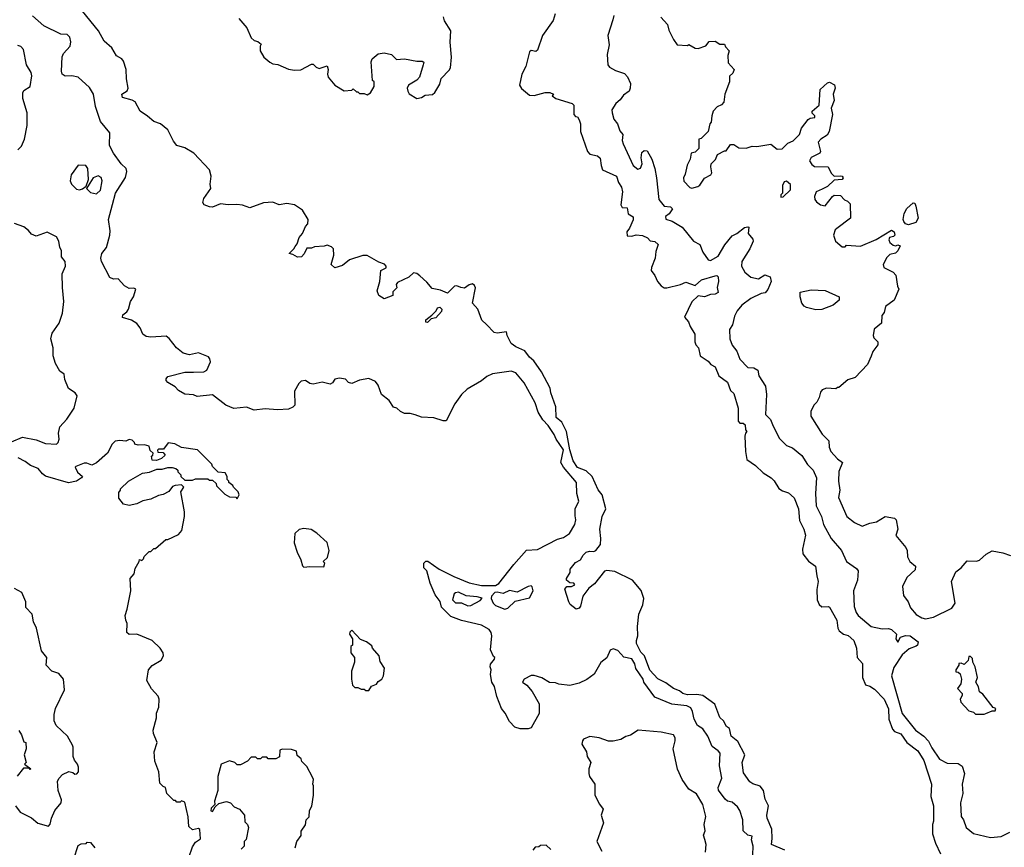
# Model space of a CAD drawing. Extents: x 1861455 to 2058065, y 200073 to 437907.
# Tile 34 of 256: x 1926698 to 1933064, y 279128 to 284477. Entities that reach past the tile are written whole.
import ezdxf

# ---------------------------------------------------------------- set-up
doc = ezdxf.new("R2010")
doc.units = 0

msp = doc.modelspace()

# ---------------------------------------------------------------- linework, layer by layer
at = {"layer": '0CON05XD'}
for points in [[(1927370, 284210), (1927357.5, 284225), (1927324.3, 284244.3), (1927293.3, 284295), (1927245, 284337.5), (1927207.5, 284405), (1927103.3, 284533.3)], [(1929812.5, 280025), (1929783, 280103), (1929767, 280167), (1929750, 280195), (1929742.5, 280245), (1929747.5, 280275), (1929740, 280295), (1929741.7, 280311.7), (1929767, 280343), (1929770, 280355), (1929761.7, 280361.7), (1929742.5, 280405), (1929750, 280495), (1929746.7, 280515), (1929732.5, 280535), (1929683.9, 280563.9), (1929553.6, 280593.6), (1929485, 280620), (1929425, 280680), (1929417, 280717), (1929385, 280760), (1929352.5, 280835), (1929330, 280915), (1929310, 280935), (1929310, 280965), (1929323, 280977), (1929337, 280977), (1929410, 280925), (1929505, 280877.5), (1929605, 280837.5), (1929685, 280820), (1929775, 280820), (1929796.4, 280833.6), (1929892.5, 280955), (1929975, 281047.5), (1930045, 281052.5), (1930175, 281120), (1930215, 281130), (1930253.3, 281155), (1930287.5, 281215), (1930293.3, 281245), (1930289.5, 281269.5), (1930290, 281315), (1930314, 281365), (1930300, 281415), (1930298, 281485), (1930213.8, 281583.8), (1930196.9, 281615), (1930215, 281697.8), (1930166.9, 281765), (1930154.4, 281795), (1930114.2, 281855), (1930079.6, 281889.6), (1930049.3, 281939.3), (1930031.2, 282001.2), (1929960, 282130), (1929905, 282194), (1929875, 282206.2), (1929755, 282188), (1929718.8, 282171.2), (1929685, 282143.8), (1929591.2, 282088.8), (1929554, 282055), (1929512, 281995), (1929455, 281883.3), (1929436.7, 281883.3), (1929375, 281903.3), (1929295, 281907.5), (1929255, 281922.5), (1929221.7, 281931.7), (1929185, 281932.5), (1929160, 281945), (1929137, 281967), (1929115, 281972.5), (1929087.5, 282015), (1929037.5, 282055), (1929016.7, 282115), (1928999.5, 282139.5), (1928955, 282158), (1928895, 282147.1), (1928845, 282125.7), (1928825, 282131.9), (1928805, 282153.3), (1928765, 282160.6), (1928736.5, 282153.5), (1928721.2, 282128.8), (1928705, 282120.4), (1928653.2, 282133.2), (1928595, 282122), (1928575, 282125.8), (1928545, 282144.4), (1928518.8, 282141.2), (1928502.5, 282125), (1928473.9, 282076.1), (1928476, 281985), (1928465, 281972), (1928435, 281960), (1928365, 281956), (1928285, 281960.8), (1928215, 281953.3), (1928165, 281972.5), (1928083.6, 281963.6), (1928030, 281985), (1927945, 282052.5), (1927845, 282042.5), (1927821.7, 282051.7), (1927765, 282056.7), (1927725, 282080), (1927703.6, 282103.6), (1927655, 282131.2), (1927644, 282145), (1927644.2, 282155.8), (1927655, 282170), (1927765, 282199.2), (1927821.2, 282198.8), (1927889.4, 282200.6), (1927908.1, 282211.9), (1927930.8, 282265), (1927928, 282285), (1927917.9, 282297.9), (1927855, 282322.7), (1927795, 282310), (1927755, 282322.5), (1927711.9, 282355), (1927665, 282416), (1927645, 282430.8), (1927545, 282425.8), (1927515, 282430), (1927493.8, 282445), (1927476, 282485), (1927455, 282512.5), (1927420, 282535), (1927362.9, 282552.9), (1927365, 282568.8), (1927391.2, 282588.8), (1927401.2, 282605), (1927413.8, 282655), (1927434.3, 282685.7), (1927448.9, 282735), (1927435, 282741.9), (1927405, 282740), (1927375, 282756.2), (1927335, 282801.9), (1927305, 282800), (1927280.4, 282810.4), (1927226.2, 282915), (1927222, 282935), (1927230, 282965), (1927258.8, 283005), (1927280, 283085), (1927282.3, 283112.3), (1927273.1, 283185), (1927297.4, 283282.6), (1927317.9, 283355), (1927382, 283458), (1927390.6, 283495), (1927387.1, 283515), (1927355, 283546.2), (1927303.4, 283613.4), (1927278.8, 283665), (1927281.2, 283745), (1927219.7, 283819.7), (1927187.8, 283915), (1927174.2, 283995), (1927149.7, 284039.7), (1927075.6, 284105.6), (1927035, 284114.2), (1926992.3, 284112.3), (1926973.3, 284125), (1926968.8, 284145), (1926972.3, 284237.7), (1926981.2, 284258.8), (1927023.3, 284305), (1927028.8, 284335), (1927021.4, 284365), (1927005, 284381.5), (1926965, 284383.8), (1926855, 284437.1), (1926781.4, 284501.4)], [(1928114.2, 284484.2), (1928167.5, 284425), (1928195, 284360), (1928213, 284343), (1928237, 284337), (1928258.3, 284318.3), (1928252.5, 284305), (1928252.5, 284275), (1928277.5, 284235), (1928315, 284203.3), (1928335, 284191.2), (1928367.7, 284187.7), (1928435, 284157.5), (1928475, 284150), (1928515, 284152.5), (1928585, 284190), (1928595, 284190), (1928615, 284170), (1928635, 284162.5), (1928685, 284180), (1928692.5, 284155), (1928687.5, 284125), (1928693.3, 284105), (1928735, 284053.3), (1928795, 284016.7), (1928845, 284022.5), (1928855, 284030), (1928875, 284010), (1928885, 284010), (1928895, 284000), (1928925, 284000), (1928945, 283992.5), (1928966.4, 284003.6), (1928990, 284045), (1928990, 284075), (1928980, 284085), (1928970, 284205), (1928977.5, 284225), (1929015, 284256.7), (1929055, 284262.5), (1929101.7, 284251.7), (1929135, 284220), (1929185, 284223.3), (1929265, 284208.8), (1929299.3, 284209.3), (1929311.7, 284201.7), (1929307.5, 284185), (1929283.3, 284105), (1929265, 284086.7), (1929212.5, 284055), (1929203.3, 284035), (1929206.7, 284015), (1929217, 283997), (1929265, 283967.5), (1929295, 283973.3), (1929320.7, 283989.3), (1929366.4, 283993.6), (1929383, 284007), (1929415, 284060), (1929423, 284097), (1929475, 284150), (1929482.5, 284165), (1929490, 284235), (1929482, 284332), (1929486.2, 284405), (1929445, 284470), (1929438.8, 284495)], [(1930160, 284515), (1930147, 284473), (1930077.5, 284375), (1930045, 284280), (1930035, 284272.5), (1930005, 284277.5), (1929995, 284270), (1929970, 284175), (1929944, 284125), (1929930, 284055), (1929942.3, 284032.3), (1929995, 283990), (1930025, 283986.7), (1930095, 284007.5), (1930125, 284007.5), (1930150, 283995), (1930140, 283985), (1930165, 283966.7), (1930270, 283935), (1930280, 283925), (1930280, 283865), (1930291.7, 283851.7), (1930305, 283850), (1930315, 283830), (1930323.3, 283805), (1930323.3, 283755), (1930369.2, 283625), (1930385, 283607.5), (1930433.9, 283596.1), (1930452.3, 283582.3), (1930456.7, 283535), (1930467, 283507), (1930556, 283465), (1930568.8, 283425), (1930590, 283395), (1930596, 283365), (1930585, 283280), (1930593.9, 283263.9), (1930625, 283260), (1930633.3, 283223.3), (1930663.9, 283203.9), (1930665, 283182.5), (1930641.2, 283128.8), (1930623.3, 283105), (1930625, 283080), (1930655, 283077.5), (1930685, 283086.2), (1930725, 283082), (1930757.3, 283067.3), (1930775, 283047.5), (1930805, 283043.3), (1930826.7, 283025), (1930811.7, 282978.3), (1930806.2, 282935), (1930782.5, 282875), (1930782, 282855), (1930804.2, 282824.2), (1930821.2, 282785), (1930845, 282757.5), (1930865, 282743.3), (1930883, 282743), (1930970, 282765), (1931005, 282780), (1931065, 282760), (1931106.7, 282795), (1931195, 282822), (1931205, 282823.8), (1931213.8, 282815), (1931216.7, 282785), (1931206.9, 282745), (1931215, 282713.8), (1931195, 282701.9), (1931165, 282701.4), (1931125, 282685.7), (1931085, 282692.5), (1931045, 282653.3), (1930997.5, 282555), (1931022.5, 282525), (1931032.5, 282495), (1931062.5, 282445), (1931063.3, 282395), (1931070, 282375), (1931086.7, 282355), (1931097.5, 282305), (1931150.5, 282270.5), (1931167.7, 282247.7), (1931195, 282233.3), (1931219.2, 282175), (1931274.2, 282135), (1931295, 282080), (1931315, 282060), (1931342.5, 281965), (1931343, 281883), (1931355, 281870), (1931375, 281870), (1931388.3, 281858.3), (1931390, 281825), (1931400, 281815), (1931390, 281805), (1931387.5, 281785), (1931390, 281685), (1931400, 281635), (1931455, 281596.2), (1931505, 281547.5), (1931557.5, 281515), (1931576.2, 281496.2), (1931607, 281447), (1931631.2, 281431.2), (1931668.3, 281418.3), (1931706.1, 281386.1), (1931734.3, 281314.3), (1931740.3, 281240.3), (1931767.5, 281185), (1931779.2, 281145), (1931758.8, 281055), (1931761.2, 281025), (1931797.3, 280977.3), (1931843.3, 280945), (1931851.7, 280881.7), (1931860, 280845), (1931851.2, 280795), (1931853.6, 280726.4), (1931866.4, 280696.4), (1931885, 280681.2), (1931925, 280683.8), (1931935, 280678.8), (1931982.5, 280595), (1931988, 280545), (1931995.9, 280525.9), (1932025, 280506.2), (1932055, 280496.7), (1932091.2, 280465), (1932108.8, 280415), (1932113.3, 280355), (1932148, 280315), (1932147.5, 280225), (1932166.7, 280176.7), (1932195, 280168.8), (1932225, 280149.2), (1932286.9, 280085), (1932315, 280023.3), (1932318.5, 279955), (1932340.5, 279890.5), (1932355, 279876.7), (1932395, 279861.9), (1932435, 279805.6), (1932505, 279752), (1932545, 279688), (1932594, 279535), (1932588.8, 279455), (1932605.7, 279395), (1932605.8, 279295.8), (1932600, 279275), (1932599.5, 279215), (1932618.9, 279155), (1932651.4, 279085)], [(1930538.6, 284505), (1930534.2, 284475.8), (1930500, 284375), (1930508.8, 284315), (1930497, 284253), (1930500, 284185), (1930511.2, 284171.2), (1930549.3, 284149.3), (1930608.8, 284128.8), (1930627.8, 284107.8), (1930646.9, 284065), (1930645.6, 284034.4), (1930638, 284015), (1930601.7, 283988.3), (1930581.2, 283958.8), (1930553.3, 283935), (1930526.7, 283895), (1930528.8, 283875), (1930540, 283835), (1930563.8, 283805), (1930579.3, 283759.3), (1930597.5, 283735), (1930594.1, 283695.9), (1930599.2, 283675), (1930665, 283533.8), (1930695, 283512), (1930711.7, 283518.3), (1930723.3, 283545), (1930716.7, 283585), (1930720.5, 283619.5), (1930735, 283631.2), (1930755, 283628.8), (1930786.2, 283575), (1930805.4, 283515), (1930815.3, 283455), (1930831.4, 283315), (1930865, 283271.5), (1930905, 283267.5), (1930919.2, 283255), (1930897.3, 283222.7), (1930874.3, 283205), (1930875, 283187.5), (1930916.7, 283175), (1930981.2, 283135), (1931055, 283046.2), (1931095, 283023.3), (1931116, 282975), (1931150, 282925), (1931165, 282921.2), (1931215, 282948), (1931257.7, 283022.2), (1931305, 283080.9), (1931335.4, 283094.6), (1931385, 283134), (1931405, 283138.8), (1931412.5, 283135), (1931408.1, 283095), (1931438.3, 283058.3), (1931441.2, 283045), (1931418.5, 282995), (1931367.1, 282915), (1931365.8, 282885), (1931386.2, 282845), (1931425, 282813.3), (1931475, 282802.5), (1931515, 282826.9), (1931550.8, 282815), (1931557.1, 282785), (1931536.4, 282733.6), (1931518.5, 282711.5), (1931493.2, 282706.8), (1931424.5, 282675.5), (1931367.3, 282632.7), (1931336.7, 282595), (1931319.5, 282560.5), (1931306.2, 282505), (1931286.7, 282475), (1931290, 282415), (1931305, 282372.5), (1931334.2, 282334.2), (1931355, 282283.3), (1931405, 282230), (1931445, 282227.5), (1931471.7, 282211.7), (1931477.5, 282175), (1931519.3, 282109.3), (1931525.8, 282055), (1931519.5, 281925), (1931552.7, 281892.7), (1931568.8, 281848.8), (1931610.3, 281770.3), (1931655.7, 281725.7), (1931695, 281708.6), (1931755, 281659.2), (1931792.5, 281602.5), (1931827.5, 281565), (1931850, 281515), (1931843.1, 281415), (1931848.6, 281335), (1931881.9, 281265), (1931895.8, 281215), (1931944.4, 281124.4), (1932012.5, 281045), (1932044, 280975), (1932109.1, 280929.1), (1932120, 280915), (1932115.7, 280855), (1932088.8, 280785), (1932094.2, 280685), (1932105.7, 280645.7), (1932120, 280625), (1932202.5, 280555), (1932275, 280538.8), (1932315, 280541.2), (1932335, 280536.2), (1932366.7, 280505), (1932363.8, 280475), (1932375, 280452.5), (1932393.8, 280486.2), (1932425, 280497.1), (1932455, 280494), (1932506.7, 280455), (1932503.3, 280435), (1932495, 280426.7), (1932449.3, 280410.7), (1932405, 280372.5), (1932350.3, 280289.7), (1932335.7, 280235), (1932405, 279993.3), (1932491.2, 279885), (1932544, 279845), (1932575, 279814), (1932595, 279771.2), (1932645, 279696.2), (1932695, 279672), (1932765, 279670), (1932792.3, 279652.3), (1932807.5, 279605), (1932791.2, 279535), (1932796.2, 279475), (1932781.2, 279415), (1932786.1, 279326.1), (1932800, 279305), (1932817.5, 279255), (1932865, 279217.5), (1932975, 279190), (1933045, 279196.9), (1933100, 279225)], [(1930843.9, 284493.9), (1930886.1, 284446.1), (1930895, 284410), (1930925, 284350), (1930950, 284315), (1931015, 284310), (1931025, 284317.5), (1931065, 284293.3), (1931085, 284290), (1931135, 284307.5), (1931155, 284336.7), (1931195, 284337.5), (1931225, 284320), (1931255, 284320), (1931261.7, 284301.7), (1931286.4, 284276.4), (1931277.5, 284245), (1931278.3, 284198.3), (1931316.7, 284155), (1931308.3, 284131.7), (1931288.3, 284111.7), (1931286.7, 284075), (1931257.5, 283995), (1931250, 283945), (1931235, 283927.5), (1931207, 283913), (1931182.5, 283885), (1931172.5, 283855), (1931170, 283815), (1931160, 283805), (1931150, 283755), (1931105, 283710), (1931090, 283705), (1931090, 283645), (1931065, 283620), (1931040, 283615), (1931032.5, 283575), (1931013, 283537), (1931001.7, 283478.3), (1930990, 283455), (1930993, 283433), (1931031.7, 283391.7), (1931045, 283387.5), (1931081.7, 283398.3), (1931095, 283407.5), (1931125, 283452.5), (1931166, 283474), (1931173.6, 283486.4), (1931167.5, 283525)], [(1926686.7, 283635), (1926709.7, 283660.3), (1926728, 283705), (1926745.9, 283794.1), (1926745.7, 283875), (1926718.3, 283968.3), (1926717.8, 284005), (1926725, 284018.6), (1926765, 284045.8), (1926776, 284115), (1926772.5, 284135), (1926742, 284185), (1926722.5, 284285), (1926705, 284303.3), (1926685, 284310)], [(1931645, 279108.6), (1931558.8, 279145), (1931564.3, 279185), (1931561.4, 279245), (1931531.2, 279315), (1931528.8, 279335), (1931540, 279395), (1931517.7, 279437.7), (1931506.6, 279495), (1931485, 279523.4), (1931437.9, 279537.9), (1931420, 279550), (1931378.7, 279608.7), (1931368.6, 279675), (1931387.1, 279725), (1931341.9, 279811.9), (1931298, 279845), (1931288, 279895), (1931268.8, 279908.8), (1931248.1, 279945), (1931225, 279967.5), (1931192.9, 280052.9), (1931115, 280108), (1931075.5, 280114.5), (1931015, 280112.7), (1930985, 280121.9), (1930965, 280138.6), (1930925, 280154.4), (1930875, 280191.2), (1930825, 280216.2), (1930773, 280273), (1930737.3, 280365), (1930715, 280389.4), (1930687.1, 280445), (1930685.9, 280465), (1930695.6, 280495), (1930691.9, 280555), (1930701.2, 280635), (1930727.5, 280695), (1930732.5, 280735), (1930716.6, 280786.6), (1930660.8, 280855), (1930545, 280910), (1930495, 280916.2), (1930478.3, 280911.7), (1930415, 280830), (1930377.9, 280802.1), (1930338.3, 280751.7), (1930323.9, 280686.1), (1930315, 280673.3), (1930295, 280667.5), (1930257.3, 280697.3), (1930248, 280715), (1930223.6, 280796.4), (1930235, 280812.5), (1930266.4, 280813.6), (1930286.7, 280825), (1930280, 280835), (1930255, 280837.5), (1930233.6, 280853.6), (1930233.3, 280865), (1930256.4, 280903.6), (1930256.7, 280925), (1930292.3, 280967.7), (1930325, 280986.7), (1930340.8, 281015), (1930360.8, 281035), (1930382.7, 281042.7), (1930410, 281040), (1930422.9, 281047.1), (1930454.2, 281085.8), (1930454.5, 281124.5), (1930449.4, 281185), (1930464.6, 281265), (1930487.1, 281315), (1930463.1, 281405), (1930437.6, 281437.6), (1930398.8, 281525), (1930360.2, 281560.3), (1930305, 281583.5), (1930276.5, 281625), (1930255, 281696.2), (1930234.1, 281815), (1930203.3, 281875), (1930167.5, 281905), (1930164, 281975), (1930132.2, 282065), (1930127.5, 282095), (1930071.8, 282201.8), (1930022.9, 282272.9), (1929995, 282295.6), (1929965, 282336), (1929905, 282362.2), (1929875.6, 282385), (1929849.2, 282435), (1929845, 282460), (1929785, 282451.2), (1929765, 282456.2), (1929716.4, 282506.4), (1929686, 282535), (1929661.2, 282605), (1929626.7, 282645), (1929645.9, 282744.1), (1929639.5, 282759.5), (1929625, 282769.2), (1929605, 282764.2), (1929575, 282741.2), (1929550, 282745), (1929525, 282757.5), (1929510, 282755), (1929465, 282710), (1929419.2, 282729.2), (1929365, 282740), (1929331.2, 282781.2), (1929285, 282821.2), (1929265, 282836.2), (1929245, 282840), (1929215, 282813.3), (1929140.7, 282779.3), (1929132.5, 282765), (1929137, 282743), (1929111.7, 282718.3), (1929110, 282695), (1929055, 282672.5), (1929020, 282695), (1929010, 282725), (1929027.5, 282785), (1929032.5, 282855), (1929067, 282873), (1929067.5, 282885), (1929057, 282897), (1929019.3, 282909.3), (1928945, 282953.3), (1928916.4, 282953.6), (1928830, 282925), (1928785, 282887.5), (1928735, 282872.5), (1928712.5, 282895), (1928730, 282955), (1928726.4, 282996.4), (1928715, 283010), (1928685, 283020), (1928667.5, 283012.5), (1928605, 283010), (1928585, 283000), (1928555, 283000), (1928537, 282963), (1928520, 282945), (1928495, 282942.5), (1928465, 282960), (1928440, 282965), (1928470, 282995), (1928478.3, 283011.7), (1928491.7, 283028.3), (1928505, 283070), (1928527.5, 283095), (1928545, 283140), (1928561.7, 283158.3), (1928562.5, 283185), (1928526.4, 283246.4), (1928475, 283280), (1928425, 283288), (1928375, 283281.2), (1928335, 283296.7), (1928305, 283296.2), (1928275, 283293.3), (1928185, 283260), (1928139.3, 283279.3), (1928103, 283283), (1928045, 283280), (1927997, 283287), (1927945, 283266.2), (1927925, 283266.7), (1927890.7, 283280.7), (1927882.5, 283295), (1927888.3, 283321.7), (1927933, 283387), (1927930, 283415), (1927936.7, 283465), (1927926.1, 283506.1), (1927823.6, 283613.6), (1927765, 283648.8), (1927713.8, 283665), (1927693, 283693), (1927655.9, 283765.9), (1927607.5, 283805), (1927565, 283818.8), (1927524.3, 283854.3), (1927476.7, 283885), (1927445.5, 283945.5), (1927425, 283957.5), (1927363.6, 283973.6), (1927357.5, 283995), (1927393, 284017), (1927400, 284035), (1927387.5, 284095), (1927386.7, 284155), (1927370, 284210)], [(1931167.5, 283525), (1931170, 283545), (1931197, 283573), (1931210, 283605), (1931255, 283630), (1931265, 283630), (1931295, 283670), (1931315, 283670), (1931348.3, 283648.3), (1931395, 283647.5), (1931435, 283660), (1931465, 283657.5), (1931555, 283672.5), (1931595, 283640), (1931628.3, 283641.7), (1931665, 283680), (1931700, 283695), (1931740, 283735), (1931753.9, 283776.1), (1931797, 283833), (1931808.3, 283841.7), (1931840, 283845), (1931840, 283855), (1931822.5, 283872.5), (1931822.5, 283885), (1931866.7, 283925), (1931874.1, 284025.9), (1931920.5, 284069.5), (1931935, 284074.2), (1931965.7, 284055.7), (1931970.8, 284035), (1931957.1, 283995), (1931964.2, 283955), (1931945.8, 283905), (1931952.9, 283865), (1931932.5, 283755), (1931919.1, 283730.9), (1931878, 283705), (1931861.2, 283685), (1931876.2, 283625), (1931871.2, 283615), (1931814.6, 283585.4), (1931805.7, 283565), (1931820.4, 283540.4), (1931837.8, 283527.8), (1931925, 283526), (1931944.5, 283484.5), (1931965, 283466.2), (1932005, 283468.8), (1932015.8, 283465.8), (1932022.5, 283455), (1932015, 283443.3), (1931965, 283440), (1931920.7, 283399.3), (1931887.6, 283382.4), (1931847.5, 283365), (1931838, 283335), (1931840, 283315), (1931849.5, 283299.5), (1931875, 283281.2), (1931906.1, 283273.9), (1931952.5, 283335), (1931965, 283342.5), (1932005, 283340), (1932031.7, 283311.7), (1932050, 283305), (1932067, 283287), (1932070, 283195), (1931981.7, 283128.3), (1931971.7, 283118.3), (1931960, 283085), (1931972.5, 283045), (1932015, 283010), (1932035, 283010), (1932045, 283020), (1932135, 283013.3), (1932235, 283056.2), (1932335, 283116.2), (1932351.2, 283105), (1932356, 283085), (1932347.5, 283075), (1932321.2, 283068.8), (1932318.6, 283055), (1932325, 283036.2), (1932345, 283019.2), (1932363.6, 283016.4), (1932375, 283022.5), (1932390, 283015), (1932375, 282982.5), (1932361.2, 282968.8), (1932325, 282959.2), (1932305, 282940.8), (1932280.8, 282895), (1932286, 282876), (1932345.4, 282845.4), (1932364, 282825), (1932373.3, 282755), (1932382.5, 282735), (1932352.5, 282665), (1932296.4, 282623.6), (1932286.7, 282585), (1932272.5, 282565), (1932270, 282515), (1932223.3, 282476.7), (1932217.5, 282435), (1932221.7, 282421.7), (1932247.5, 282395), (1932247.5, 282375), (1932215, 282332.5), (1932203, 282303), (1932180.7, 282249.3), (1932100, 282165), (1932051.7, 282148.3), (1931995, 282100), (1931985, 282100), (1931975, 282090), (1931915, 282096.2), (1931887.5, 282085), (1931875, 282070), (1931867.5, 282035), (1931852.5, 282005), (1931832.5, 281985), (1931812.5, 281945), (1931812.5, 281915), (1931887, 281797), (1931930, 281755), (1931931.2, 281715), (1931943.3, 281685), (1931985, 281637.5), (1932017.5, 281615), (1931994.1, 281555.9), (1931992, 281495), (1932001.2, 281435), (1931991.7, 281388.3), (1932046.7, 281265), (1932095, 281226.7), (1932145, 281203.3), (1932195, 281222.5), (1932238.8, 281231.2), (1932295, 281266.7), (1932354.1, 281254.1), (1932366, 281245), (1932376.7, 281185), (1932362.7, 281142.7), (1932428, 281065), (1932436.2, 281045), (1932438.8, 281005), (1932453.8, 280975), (1932490, 280945), (1932488.3, 280921.7), (1932435, 280872.5), (1932407, 280813), (1932413.3, 280755), (1932442.5, 280715), (1932457.5, 280675), (1932495, 280633.3), (1932530.5, 280610.5), (1932555, 280603.8), (1932605.9, 280614.1), (1932726.1, 280673.9), (1932746.7, 280705), (1932723.3, 280845), (1932751.7, 280908.3), (1932786.4, 280933.6), (1932825, 280980), (1932885, 280977.5), (1932905, 280983.3), (1932947.7, 281022.3), (1932985, 281043.3), (1933055, 281031.2), (1933103.9, 281013.9)], [(1927085, 283377.5), (1927105, 283383.3), (1927128.3, 283401.7), (1927143.8, 283445), (1927139.2, 283515), (1927125, 283533.8), (1927075, 283536.7), (1927030, 283475), (1927023.3, 283435), (1927033.9, 283413.9), (1927065, 283382.5), (1927085, 283377.5)], [(1927195, 283351.2), (1927221.2, 283375), (1927231.2, 283435), (1927225, 283456.7), (1927205, 283468), (1927173.3, 283455), (1927130, 283385), (1927155, 283360), (1927195, 283351.2)], [(1931620, 283330), (1931635, 283332.5), (1931681.7, 283378.3), (1931681.7, 283411.7), (1931655, 283432.5), (1931640.7, 283429.3), (1931630, 283405), (1931630, 283355), (1931620, 283345), (1931620, 283330)], [(1932445, 283152), (1932425, 283156.7), (1932415, 283172.5), (1932411.4, 283185), (1932417.8, 283225), (1932433.6, 283256.4), (1932475, 283293.8), (1932485, 283291.2), (1932492.4, 283272.4), (1932506.9, 283195), (1932493.1, 283166.9), (1932445, 283152)], [(1926645, 281747.5), (1926715, 281778.8), (1926805, 281760.8), (1926865, 281736.7), (1926935, 281732.5), (1926946.7, 281745), (1926953.3, 281765), (1926948.8, 281805), (1926958, 281845), (1927002, 281895), (1927051.2, 281965), (1927070, 282045), (1927055.9, 282065.9), (1927014.2, 282094.2), (1926990.7, 282150.7), (1926986.2, 282185), (1926958, 282205), (1926928.8, 282255), (1926913.8, 282305), (1926913.8, 282355), (1926900, 282415), (1926908.8, 282451.2), (1926954, 282515), (1926975, 282580), (1926984, 282655), (1926973.9, 282746.1), (1926973.3, 282835), (1926993.8, 282885), (1926991.2, 282915), (1926967.5, 282945), (1926967.5, 282985), (1926957.5, 283005), (1926952, 283045), (1926935, 283074), (1926875, 283104.2), (1926805, 283077.5), (1926775, 283090), (1926755.6, 283115), (1926725, 283137.8), (1926665, 283159.2)], [(1931845, 282602.5), (1931785, 282616), (1931770, 282625), (1931756.2, 282645), (1931744, 282685), (1931744, 282716), (1931815, 282731.4), (1931905, 282725.7), (1931996.7, 282685), (1931996.2, 282665), (1931958.7, 282631.3), (1931885, 282604.3), (1931845, 282602.5)], [(1929335, 282520), (1929323, 282523), (1929325, 282537.5), (1929363, 282567), (1929390, 282595), (1929400, 282615), (1929415, 282620), (1929427.5, 282605), (1929425, 282590), (1929389.3, 282550.7), (1929357.5, 282542.5), (1929335, 282520)], [(1928040, 281525), (1928027, 281547), (1927981.7, 281551.7), (1927945, 281590), (1927940, 281605), (1927847, 281697), (1927745, 281712.5), (1927700, 281735), (1927658.3, 281741.7), (1927628.3, 281701.7), (1927595, 281700), (1927590, 281695), (1927591.7, 281681.7), (1927625, 281680), (1927638.3, 281661.7), (1927615, 281640), (1927581.7, 281628.3), (1927555, 281630), (1927550, 281655), (1927558.3, 281661.7), (1927560, 281675), (1927541.7, 281691.7), (1927535, 281720), (1927505, 281730), (1927465, 281727.5), (1927443, 281733), (1927440, 281745), (1927425, 281760), (1927405, 281762.5), (1927385, 281752.5), (1927345, 281757.5), (1927315, 281752.5), (1927296.4, 281733.6), (1927266.7, 281675), (1927195, 281612.5), (1927165, 281597.5), (1927131.4, 281611.4), (1927115, 281611.5), (1927061.3, 281588.7), (1927056.9, 281585), (1927071.9, 281551.9), (1927103.3, 281525), (1927097.5, 281515), (1927065.4, 281494.6), (1927013.7, 281483.7), (1926865, 281527.1), (1926845, 281541.9), (1926816.7, 281576.7), (1926767.5, 281595), (1926732.4, 281622.4), (1926688.8, 281645)], [(1927791.7, 279061.7), (1927815, 279130), (1927835, 279160), (1927867, 279183), (1927861.7, 279241.7), (1927855, 279250), (1927815, 279240), (1927792.3, 279262.3), (1927786.7, 279325), (1927765, 279420), (1927745, 279427.5), (1927735, 279420), (1927715, 279420), (1927705, 279430), (1927695, 279430), (1927650, 279475), (1927640, 279515), (1927625, 279520), (1927603, 279543), (1927597.5, 279615), (1927572.5, 279685), (1927567.5, 279745), (1927587.5, 279805), (1927563, 279863), (1927560, 279885), (1927583.3, 279965), (1927582, 279995), (1927597.1, 280032.9), (1927600, 280085), (1927592.5, 280105), (1927550.9, 280150.9), (1927520, 280205), (1927530, 280275), (1927555, 280302.5), (1927613, 280337), (1927626.7, 280365), (1927626.2, 280385), (1927606.7, 280415), (1927553.6, 280463.6), (1927455, 280506.2), (1927405, 280502.5), (1927390, 280515), (1927392.5, 280575), (1927383.3, 280595), (1927380, 280625), (1927393.6, 280666.4), (1927417.5, 280785), (1927412.5, 280865), (1927437.5, 280895), (1927445, 280930), (1927470, 280975), (1927471.7, 280988.3), (1927488.3, 280981.7), (1927498.3, 280991.7), (1927501.7, 281008.3), (1927535, 281040), (1927545, 281040), (1927565, 281060), (1927575, 281060), (1927643, 281117), (1927655, 281117.5), (1927725, 281150), (1927746.7, 281175), (1927763.3, 281265), (1927763.3, 281295), (1927740, 281425), (1927760, 281455), (1927745, 281470), (1927703, 281467), (1927685, 281460), (1927663, 281427), (1927625, 281407.5), (1927595, 281402.5), (1927545, 281377.5), (1927493.6, 281366.4), (1927455, 281347.5), (1927405, 281337.5), (1927370, 281345), (1927340, 281385), (1927338.3, 281421.7), (1927350, 281435), (1927350, 281445), (1927402.5, 281495), (1927492.5, 281545), (1927538.3, 281551.7), (1927585, 281572.5), (1927618.8, 281571.2), (1927655, 281583.3), (1927683, 281583), (1927707, 281577), (1927720, 281565), (1927720, 281555), (1927740, 281535), (1927740, 281525), (1927765, 281500), (1927815, 281500), (1927835, 281510), (1927915, 281510), (1927925, 281500), (1927945, 281500), (1927968.3, 281478.3), (1927970, 281465), (1928025, 281410), (1928055, 281392.5), (1928095, 281390), (1928105, 281380), (1928117.5, 281405), (1928110, 281425), (1928080, 281455), (1928076.4, 281466.4), (1928050, 281485), (1928050, 281495), (1928040, 281505), (1928040, 281525)], [(1928535, 280937.5), (1928575, 280942.5), (1928665, 280940), (1928670, 280965), (1928660, 280975), (1928688.3, 281001.7), (1928700, 281045), (1928687, 281097), (1928618.8, 281158.8), (1928581.7, 281181.7), (1928535, 281188.8), (1928505, 281182.5), (1928477.5, 281155), (1928473.3, 281095), (1928492.5, 281035), (1928516.4, 280986.4), (1928526.4, 280946.4), (1928535, 280937.5)], [(1926885, 279263.3), (1926895, 279277.5), (1926903.7, 279316.3), (1926925, 279366), (1926966, 279415), (1926967.5, 279435), (1926947.5, 279495), (1926943.3, 279555), (1926952.5, 279575), (1926975, 279597.5), (1927015, 279617.5), (1927041.7, 279611.7), (1927055, 279600), (1927068.3, 279601.7), (1927077.5, 279615), (1927077.5, 279645), (1927072.5, 279665), (1927051.7, 279691.7), (1927043.3, 279715), (1927043.3, 279775), (1927038.3, 279788.3), (1927007.5, 279845), (1926934.1, 279914.1), (1926921.2, 279945), (1926920, 279985), (1926928.8, 280025), (1926987.5, 280145), (1926980.8, 280215), (1926950.3, 280250.3), (1926906.4, 280266.4), (1926870, 280305), (1926872.5, 280355), (1926838.3, 280398.3), (1926807.5, 280545), (1926787.5, 280585), (1926777.5, 280635), (1926738.3, 280678.3), (1926737.5, 280715), (1926712.5, 280775), (1926665, 280800)], [(1929595, 280688), (1929615, 280690.8), (1929676.1, 280723.9), (1929688.3, 280738.3), (1929655, 280747.5), (1929583.9, 280753.9), (1929535, 280776.7), (1929515, 280773.3), (1929506.7, 280765), (1929497, 280727), (1929515, 280707.5), (1929555, 280706.7), (1929595, 280688)], [(1929835, 280666), (1929855, 280672.5), (1929901.1, 280718.9), (1929995, 280740.8), (1930017.1, 280785), (1930012, 280812), (1930005, 280816.7), (1929985, 280814), (1929915, 280776.7), (1929865, 280786.7), (1929825, 280767.5), (1929785, 280777.5), (1929770, 280775), (1929748.3, 280751.7), (1929746.7, 280735), (1929758.8, 280705), (1929775, 280691.2), (1929835, 280666)], [(1928955, 280140), (1928971.7, 280168.3), (1929005, 280182.5), (1929015, 280200), (1929040, 280215), (1929050, 280235), (1929057.5, 280285), (1929028.3, 280328.3), (1929022.5, 280365), (1928980, 280415), (1928975, 280430), (1928940, 280455), (1928901.7, 280471.7), (1928845, 280530), (1928831.7, 280518.3), (1928830, 280505), (1928850, 280475), (1928850, 280435), (1928840, 280425), (1928840, 280385), (1928862.5, 280355), (1928862.5, 280325), (1928842.5, 280265), (1928842.5, 280215), (1928850, 280175), (1928865, 280160), (1928885, 280160), (1928905, 280150), (1928925, 280150), (1928935, 280140), (1928955, 280140)], [(1931438.3, 279078.3), (1931441.2, 279135), (1931430, 279175), (1931435, 279200), (1931405, 279206.7), (1931376.2, 279235), (1931373.8, 279305), (1931353.8, 279365), (1931338.8, 279388.8), (1931305, 279420), (1931275, 279426.7), (1931258.8, 279438.8), (1931215.9, 279495.9), (1931214.2, 279515), (1931238.8, 279575), (1931223.3, 279655), (1931226.7, 279735), (1931215, 279751.2), (1931175, 279780), (1931146.5, 279845), (1931115, 279894.2), (1931080.8, 279915), (1931058, 279955), (1931048.8, 280005), (1931038.3, 280028.3), (1931012.1, 280042.1), (1930915, 280052.2), (1930805, 280098.9), (1930734.3, 280195), (1930730, 280215), (1930682.4, 280282.4), (1930675, 280313.3), (1930656, 280345), (1930605, 280357.5), (1930565, 280400), (1930535, 280410), (1930515, 280402.5), (1930495, 280352.5), (1930455, 280322.5), (1930413, 280247), (1930365, 280212.5), (1930315, 280187.5), (1930255, 280172.5), (1930185, 280182.5), (1930161.7, 280191.7), (1930123.6, 280193.6), (1930075, 280222.5), (1930025, 280237.5), (1930005, 280237.5), (1929960, 280215), (1929950, 280195), (1929976.4, 280176.4), (1930012.5, 280135), (1930057.5, 280055), (1930057, 279993), (1930005, 279900), (1929985, 279892.5), (1929935, 279892.5), (1929900, 279905), (1929865, 279940), (1929837.5, 279995), (1929812.5, 280025)], [(1932935, 279987.5), (1932945, 279992.5), (1932985, 280010), (1933005, 280010), (1933010, 280025), (1932991.7, 280031.7), (1932925, 280117.5), (1932903, 280133), (1932897.5, 280165), (1932880, 280195), (1932890, 280225), (1932876.7, 280295), (1932860, 280325), (1932858.3, 280348.3), (1932845, 280360), (1932835, 280360), (1932830, 280335), (1932805, 280310), (1932785, 280317.5), (1932770, 280315), (1932770, 280305), (1932750, 280275), (1932751.7, 280261.7), (1932765, 280260), (1932778.3, 280248.3), (1932787.5, 280215), (1932782.5, 280185), (1932762.5, 280155), (1932791.7, 280121.7), (1932791.7, 280108.3), (1932780, 280085), (1932782.5, 280065), (1932835, 280010), (1932865, 280000), (1932878.3, 279988.3), (1932935, 279987.5)], [(1926693, 279883), (1926710, 279855), (1926725, 279810), (1926737.5, 279805), (1926740, 279765), (1926727.5, 279725), (1926740, 279675), (1926730, 279665), (1926770, 279635), (1926765, 279630), (1926760, 279640), (1926721.7, 279638.3), (1926681.7, 279588.3)], [(1931133.3, 279095), (1931137.5, 279145), (1931128.3, 279178.3), (1931120, 279205), (1931130, 279235), (1931123.8, 279275), (1931134.2, 279325.8), (1931115.6, 279405), (1931075, 279473.3), (1931025, 279502.5), (1930981.2, 279565), (1930952.3, 279632.3), (1930924.1, 279764.1), (1930937.1, 279815), (1930935.6, 279835), (1930925.5, 279855.5), (1930845, 279872.2), (1930696.4, 279883.6), (1930647.9, 279852.1), (1930617.3, 279842.7), (1930585.9, 279824.1), (1930535, 279813.3), (1930505, 279813.8), (1930443.9, 279836.1), (1930385, 279843.8), (1930344.3, 279825.7), (1930336.2, 279815), (1930333.3, 279795), (1930362.5, 279745), (1930367.5, 279715), (1930390, 279675), (1930377.5, 279635), (1930377.5, 279605), (1930382.5, 279585), (1930417.5, 279535), (1930417.5, 279465), (1930446.4, 279406.4), (1930470, 279375), (1930457.5, 279335), (1930472.5, 279285), (1930430, 279165), (1930461.7, 279101.7)], [(1928480, 279125), (1928490, 279165), (1928517, 279203), (1928518.3, 279231.7), (1928547, 279273), (1928550, 279305), (1928570, 279325), (1928572.5, 279365), (1928587, 279393), (1928597.5, 279465), (1928597.5, 279525), (1928592.5, 279535), (1928597.5, 279565), (1928591.7, 279581.7), (1928555, 279650), (1928521.7, 279681.7), (1928518.3, 279698.3), (1928491.7, 279721.7), (1928488.3, 279748.3), (1928455, 279760), (1928395, 279762.5), (1928380, 279755), (1928378.3, 279711.7), (1928355, 279700), (1928305, 279700), (1928295, 279710), (1928265, 279710), (1928255, 279700), (1928235, 279700), (1928225, 279710), (1928195, 279710), (1928170, 279685), (1928125, 279660), (1928105, 279660), (1928090, 279675), (1928055, 279686.7), (1928000, 279665), (1927980, 279585), (1927980, 279495), (1927957.5, 279425), (1927960, 279405), (1927935, 279380), (1927933, 279363), (1927945, 279360), (1927961.7, 279388.3), (1927985, 279410), (1928035, 279422.5), (1928060, 279415), (1928085, 279390), (1928120, 279375), (1928152.5, 279335), (1928153, 279293), (1928170, 279275), (1928177.5, 279255), (1928161.7, 279178.3), (1928150, 279165), (1928150, 279135), (1928130, 279115)], [(1926670, 279395), (1926700, 279355), (1926775, 279318.8), (1926815, 279283.8), (1926885, 279263.3)], [(1927047.7, 279052.3), (1927075, 279140), (1927095, 279150), (1927127, 279153), (1927135, 279160), (1927155, 279157.5), (1927183.3, 279123.3)], [(1930133, 279113), (1930101.7, 279141.7), (1930065, 279140), (1930055, 279130), (1930031.7, 279128.3), (1930015, 279110)]]:
    msp.add_lwpolyline(points, dxfattribs=at)

doc.saveas('drawing.dxf')
